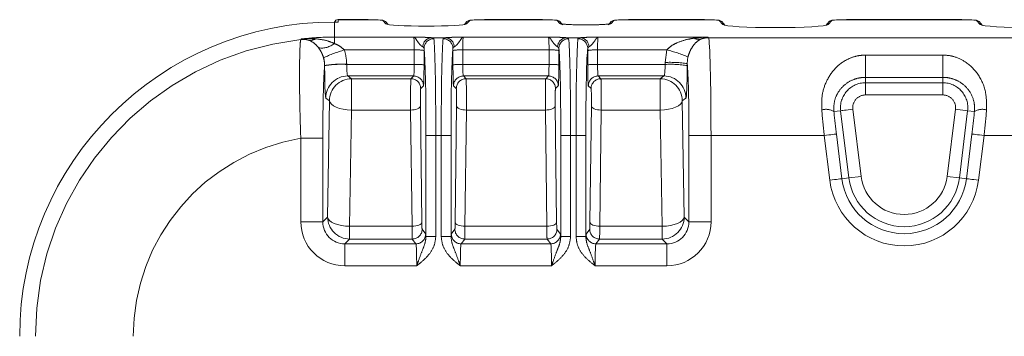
# Model space of a CAD drawing. Header units: millimetres. Extents: x 2 to 601, y 5 to 415.
# Tile 74 of 139: x 83.38 to 91.42, y 376.67 to 379.26. Entities that reach past the tile are written whole.
import ezdxf

# ---------------------------------------------------------------- set-up
doc = ezdxf.new("R2010")
doc.units = ezdxf.units.MM
doc.linetypes.add('PHANTOM', pattern=[12.7, 6.35, -1.27, 1.27, -1.27, 1.27, -1.27])

msp = doc.modelspace()

# ---------------------------------------------------------------- linework, layer by layer
at = {"color": 7, "linetype": 'Continuous', "lineweight": 15}
for p, q in [((86.2238, 379.2574), (85.978, 379.2574)), ((86.2238, 379.2573), (86.2238, 379.2574)), ((87.6466, 379.2574), (87.1723, 379.2574)), ((87.1723, 379.2573), (87.1723, 379.2574)), ((87.6466, 379.2573), (87.6466, 379.2574)), ((88.9684, 379.2574), (88.3495, 379.2574)), ((88.3495, 379.2573), (88.3495, 379.2574)), ((88.9684, 379.2573), (88.9684, 379.2574)), ((91.0684, 379.2574), (90.1276, 379.2574)), ((90.1276, 379.2573), (90.1276, 379.2574)), ((91.0684, 379.2573), (91.0684, 379.2574)), ((86.3661, 379.2412), (86.366, 379.2413)), ((86.3869, 379.2177), (86.3661, 379.2412)), ((87.03, 379.2412), (87.0092, 379.2177)), ((87.0302, 379.2414), (87.03, 379.2412)), ((87.7888, 379.2412), (87.7888, 379.2413)), ((87.8108, 379.2164), (87.7888, 379.2412)), ((88.2072, 379.2412), (88.1853, 379.2164)), ((88.2074, 379.2414), (88.2072, 379.2412)), ((89.1107, 379.2412), (89.1106, 379.2413)), ((89.1377, 379.2106), (89.1107, 379.2412)), ((89.9854, 379.2412), (89.9583, 379.2106)), ((89.9855, 379.2414), (89.9854, 379.2412)), ((91.2107, 379.2412), (91.2106, 379.2413)), ((91.2377, 379.2106), (91.2107, 379.2412))]:
    msp.add_line(p, q, dxfattribs=at)
at = {"color": 7, "linetype": 'PHANTOM', "lineweight": 0}
for p, q in [((85.978, 379.2574), (85.978, 379.2573)), ((85.978, 379.2573), (85.978, 379.2379)), ((86.2238, 379.2573), (85.978, 379.2573)), ((86.3685, 379.2232), (86.3436, 379.2513)), ((87.0525, 379.2513), (87.0276, 379.2232)), ((87.6466, 379.2573), (87.1723, 379.2573)), ((87.7883, 379.2265), (87.7664, 379.2513)), ((88.2297, 379.2513), (88.2078, 379.2265)), ((88.9684, 379.2573), (88.3495, 379.2573)), ((89.1186, 379.2169), (89.0882, 379.2513)), ((90.0079, 379.2513), (89.9774, 379.2169)), ((91.0684, 379.2573), (90.1276, 379.2573)), ((91.2186, 379.2169), (91.1882, 379.2513)), ((85.948, 379.238), (85.948, 379.1153)), ((85.6746, 379.0947), (85.6784, 379.1004)), ((85.948, 379.1153), (86.5957, 379.1153)), ((85.948, 379.0634), (85.948, 379.1153)), ((86.7398, 379.11), (86.8563, 379.11)), ((87.0004, 379.1153), (87.6957, 379.1153)), ((87.8398, 379.11), (87.9563, 379.11)), ((88.1004, 379.1153), (88.9979, 379.1153)), ((88.9979, 379.1153), (89.0013, 379.11)), ((89.0013, 379.11), (92.1947, 379.11)), ((86.6001, 379.0102), (86.0301, 379.0102)), ((86.6, 378.892), (86.6001, 379.0102)), ((86.996, 379.0102), (86.9961, 378.892)), ((87.7001, 379.0102), (86.996, 379.0102)), ((87.7, 378.892), (87.7001, 379.0102)), ((88.096, 379.0102), (88.0961, 378.892)), ((88.6615, 379.0102), (88.096, 379.0102)), ((88.6474, 378.9079), (88.6615, 379.0102)), ((86.6801, 379.006), (86.6799, 378.8878)), ((86.9162, 378.8878), (86.916, 379.006)), ((87.7801, 379.006), (87.7799, 378.8878)), ((88.0162, 378.8878), (88.016, 379.006)), ((88.8339, 378.9532), (88.8273, 378.8985)), ((90.2826, 378.9683), (90.9135, 378.9683)), ((90.2826, 378.7862), (90.2826, 378.9683)), ((90.9135, 378.7862), (90.9135, 378.9683)), ((85.8689, 378.8826), (85.8689, 378.8837)), ((86.0487, 378.8931), (86.0487, 378.892)), ((86.0487, 378.892), (86.6, 378.892)), ((86.9961, 378.892), (87.7, 378.892)), ((88.0961, 378.892), (88.6473, 378.892)), ((88.6473, 378.892), (88.6474, 378.9079)), ((88.8273, 378.8985), (88.8272, 378.8826)), ((86.5954, 378.7973), (86.0583, 378.7973)), ((86.0583, 378.7973), (86.0884, 378.7747)), ((86.0884, 378.7747), (86.5727, 378.7747)), ((86.0884, 378.7747), (86.0884, 378.5186)), ((86.5727, 378.7747), (86.5954, 378.7973)), ((87.6954, 378.7973), (87.0007, 378.7973)), ((87.0007, 378.7973), (87.0233, 378.7747)), ((87.0233, 378.7747), (87.6727, 378.7747)), ((87.6727, 378.7747), (87.6954, 378.7973)), ((88.6378, 378.7973), (88.1007, 378.7973)), ((88.1007, 378.7973), (88.1233, 378.7747)), ((88.1233, 378.7747), (88.6077, 378.7747)), ((88.6077, 378.7747), (88.6378, 378.7973)), ((88.6077, 378.7747), (88.6077, 378.5186)), ((90.2826, 378.7862), (90.2826, 378.7422)), ((90.9135, 378.7862), (90.2826, 378.7862)), ((90.9135, 378.7862), (90.9135, 378.7422)), ((86.6753, 378.7173), (86.6527, 378.6947)), ((86.9434, 378.6947), (86.9207, 378.7173)), ((87.7753, 378.7173), (87.7527, 378.6947)), ((88.0434, 378.6947), (88.0207, 378.7173)), ((90.2826, 378.7422), (90.9135, 378.7422)), ((90.2826, 378.6423), (90.2826, 378.7422)), ((90.9135, 378.6423), (90.9135, 378.7422)), ((85.9085, 378.5947), (85.8784, 378.6173)), ((88.8177, 378.6173), (88.7876, 378.5947)), ((90.9135, 378.6423), (90.2826, 378.6423)), ((85.8931, 377.6452), (85.9085, 378.5947)), ((86.6504, 378.5525), (86.662, 377.603)), ((86.9341, 377.603), (86.9457, 378.5525)), ((87.7504, 378.5525), (87.762, 377.603)), ((88.0341, 377.603), (88.0457, 378.5525)), ((88.7876, 378.5947), (88.803, 377.6452)), ((86.0884, 378.5186), (86.073, 377.5692)), ((86.5704, 378.5186), (86.0884, 378.5186)), ((86.582, 377.5692), (86.5704, 378.5186)), ((87.0256, 378.5186), (87.014, 377.5692)), ((87.6704, 378.5186), (87.0256, 378.5186)), ((87.682, 377.5692), (87.6704, 378.5186)), ((88.1256, 378.5186), (88.114, 377.5692)), ((88.6077, 378.5186), (88.1256, 378.5186)), ((88.6231, 377.5692), (88.6077, 378.5186)), ((90.0243, 378.5063), (90.0799, 378.5131)), ((90.1472, 377.965), (90.0799, 378.5131)), ((90.1791, 378.5253), (90.2464, 377.9771)), ((90.9497, 377.9771), (91.017, 378.5253)), ((91.017, 378.5253), (91.1161, 378.5131)), ((91.1161, 378.5131), (91.0488, 377.965)), ((91.1718, 378.5063), (91.1161, 378.5131)), ((85.8541, 378.2881), (85.6742, 378.2881)), ((85.6742, 377.6063), (85.6742, 378.2881)), ((85.8541, 378.2881), (85.8541, 377.6063)), ((86.776, 378.3111), (86.696, 378.3111)), ((86.696, 377.4847), (86.696, 378.3111)), ((86.8201, 378.3111), (86.776, 378.3111)), ((86.776, 378.3111), (86.776, 377.4847)), ((86.8201, 378.3111), (86.9001, 378.3111)), ((86.8201, 377.4847), (86.8201, 378.3111)), ((86.9001, 378.3111), (86.9001, 377.4847)), ((87.876, 378.3111), (87.796, 378.3111)), ((87.796, 377.4847), (87.796, 378.3111)), ((87.9201, 378.3111), (87.876, 378.3111)), ((87.876, 378.3111), (87.876, 377.4847)), ((87.9201, 378.3111), (88.0001, 378.3111)), ((87.9201, 377.4847), (87.9201, 378.3111)), ((88.0001, 378.3111), (88.0001, 377.4847)), ((88.842, 378.3111), (89.0219, 378.3111)), ((88.842, 377.6063), (88.842, 378.3111)), ((89.9465, 378.3111), (89.0219, 378.3111)), ((89.0219, 378.3111), (89.0219, 377.6063)), ((89.9914, 377.9458), (89.9465, 378.3111)), ((90.0457, 378.3233), (90.0905, 377.958)), ((91.1055, 377.958), (91.1504, 378.3233)), ((91.2496, 378.3111), (91.2047, 377.9458)), ((92.1742, 378.3111), (91.2496, 378.3111)), ((90.1472, 377.965), (90.2464, 377.9771)), ((90.9497, 377.9771), (91.0488, 377.965)), ((90.0905, 377.958), (90.1472, 377.965)), ((91.1055, 377.958), (91.0488, 377.965)), ((85.8541, 377.6063), (85.8931, 377.6452)), ((88.803, 377.6452), (88.842, 377.6063)), ((85.8541, 377.6063), (85.6742, 377.6063)), ((86.073, 377.5692), (86.073, 377.4653)), ((86.073, 377.5692), (86.582, 377.5692)), ((87.014, 377.5692), (87.682, 377.5692)), ((88.114, 377.5692), (88.6231, 377.5692)), ((88.6231, 377.4653), (88.6231, 377.5692)), ((88.842, 377.6063), (89.0219, 377.6063)), ((86.6643, 377.5453), (86.6935, 377.5063)), ((86.776, 377.4847), (86.696, 377.4847)), ((86.8201, 377.4847), (86.9001, 377.4847)), ((86.9026, 377.5063), (86.9318, 377.5453)), ((87.7643, 377.5453), (87.7935, 377.5063)), ((87.876, 377.4847), (87.796, 377.4847)), ((87.9201, 377.4847), (88.0001, 377.4847)), ((88.0026, 377.5063), (88.0318, 377.5453)), ((86.073, 377.4653), (86.034, 377.4264)), ((86.034, 377.4264), (86.034, 377.2465)), ((86.034, 377.4264), (86.6135, 377.4264)), ((86.5843, 377.4653), (86.073, 377.4653)), ((86.6135, 377.4264), (86.5843, 377.4653)), ((87.0118, 377.4653), (86.9825, 377.4264)), ((86.9825, 377.4264), (87.7135, 377.4264)), ((87.6843, 377.4653), (87.0118, 377.4653)), ((87.7135, 377.4264), (87.6843, 377.4653)), ((88.1118, 377.4653), (88.0825, 377.4264)), ((88.0825, 377.4264), (88.6621, 377.4264)), ((88.6231, 377.4653), (88.1118, 377.4653)), ((88.6621, 377.4264), (88.6231, 377.4653)), ((88.6621, 377.4264), (88.6621, 377.2465)), ((86.6201, 377.2465), (86.034, 377.2465)), ((87.7201, 377.2465), (86.976, 377.2465)), ((88.6621, 377.2465), (88.076, 377.2465))]:
    msp.add_line(p, q, dxfattribs=at)
at = {"color": 7, "linetype": 'PHANTOM', "lineweight": 0, "flags": 128}
for points in [[(86.0884, 378.5186), (86.054, 378.5205), (86.0209, 378.5251), (85.9902, 378.5323), (85.9632, 378.5417), (85.9408, 378.5532), (85.9238, 378.5661), (85.9129, 378.5802), (85.9085, 378.5947)], [(86.6504, 378.5525), (86.6486, 378.5459), (86.6438, 378.5397), (86.6363, 378.5339), (86.6263, 378.5288), (86.6143, 378.5246), (86.6006, 378.5214), (86.5858, 378.5194), (86.5704, 378.5186)], [(86.9457, 378.5525), (86.9475, 378.5459), (86.9523, 378.5397), (86.9598, 378.5339), (86.9697, 378.5288), (86.9818, 378.5246), (86.9955, 378.5214), (87.0103, 378.5194), (87.0256, 378.5186)], [(87.7504, 378.5525), (87.7486, 378.5459), (87.7438, 378.5397), (87.7363, 378.5339), (87.7263, 378.5288), (87.7143, 378.5246), (87.7006, 378.5214), (87.6858, 378.5194), (87.6704, 378.5186)], [(88.0457, 378.5525), (88.0475, 378.5459), (88.0523, 378.5397), (88.0598, 378.5339), (88.0697, 378.5288), (88.0818, 378.5246), (88.0955, 378.5214), (88.1103, 378.5194), (88.1256, 378.5186)], [(88.7876, 378.5947), (88.7831, 378.5802), (88.7723, 378.5661), (88.7553, 378.5532), (88.7329, 378.5417), (88.7059, 378.5323), (88.6752, 378.5251), (88.6421, 378.5205), (88.6077, 378.5186)], [(90.1791, 378.5253), (90.1603, 378.523), (90.1421, 378.5208), (90.1253, 378.5187), (90.1105, 378.5169), (90.0981, 378.5154), (90.0887, 378.5142), (90.0826, 378.5134), (90.0799, 378.5131)], [(89.9465, 378.3111), (89.9654, 378.3135), (89.9835, 378.3157), (90.0003, 378.3178), (90.0152, 378.3196), (90.0275, 378.3211), (90.0369, 378.3222), (90.0431, 378.323), (90.0457, 378.3233)], [(91.2496, 378.3111), (91.2307, 378.3135), (91.2126, 378.3157), (91.1958, 378.3178), (91.1809, 378.3196), (91.1686, 378.3211), (91.1592, 378.3222), (91.153, 378.323), (91.1504, 378.3233)], [(89.9914, 377.9458), (90.0102, 377.9481), (90.0284, 377.9504), (90.0452, 377.9524), (90.06, 377.9543), (90.0724, 377.9558), (90.0818, 377.9569), (90.0879, 377.9577), (90.0905, 377.958)], [(91.2047, 377.9458), (91.1859, 377.9481), (91.1677, 377.9504), (91.1509, 377.9524), (91.1361, 377.9543), (91.1237, 377.9558), (91.1143, 377.9569), (91.1082, 377.9577), (91.1055, 377.958)], [(86.073, 377.5692), (86.0385, 377.571), (86.0054, 377.5756), (85.9747, 377.5828), (85.9477, 377.5923), (85.9253, 377.6037), (85.9084, 377.6167), (85.8975, 377.6307), (85.8931, 377.6452)], [(88.803, 377.6452), (88.7986, 377.6307), (88.7877, 377.6167), (88.7708, 377.6037), (88.7484, 377.5923), (88.7213, 377.5828), (88.6907, 377.5756), (88.6575, 377.571), (88.6231, 377.5692)], [(86.662, 377.603), (86.6602, 377.5965), (86.6554, 377.5902), (86.6479, 377.5844), (86.6379, 377.5793), (86.6259, 377.5751), (86.6122, 377.572), (86.5974, 377.5699), (86.582, 377.5692)], [(86.9341, 377.603), (86.9359, 377.5965), (86.9407, 377.5902), (86.9482, 377.5844), (86.9581, 377.5793), (86.9702, 377.5751), (86.9839, 377.572), (86.9987, 377.5699), (87.014, 377.5692)], [(87.762, 377.603), (87.7602, 377.5965), (87.7554, 377.5902), (87.7479, 377.5844), (87.7379, 377.5793), (87.7259, 377.5751), (87.7122, 377.572), (87.6974, 377.5699), (87.682, 377.5692)], [(88.0341, 377.603), (88.0359, 377.5965), (88.0407, 377.5902), (88.0482, 377.5844), (88.0581, 377.5793), (88.0702, 377.5751), (88.0839, 377.572), (88.0987, 377.5699), (88.114, 377.5692)]]:
    msp.add_lwpolyline(points, dxfattribs=at)
at = {"color": 7, "linetype": 'Continuous', "lineweight": 15}
for centre, radius, start, end in [((85.9781, 379.2273), 0.0301, 90.08647, 159.02478), ((86.3437, 379.2214), 0.0299, 41.49125, 90.17416), ((87.0524, 379.2214), 0.0299, 89.82618, 138.50771), ((87.7665, 379.2214), 0.0299, 41.49395, 90.17216), ((88.2296, 379.2214), 0.0299, 89.82601, 138.50823), ((89.0883, 379.2214), 0.0299, 41.49403, 90.17208), ((90.0078, 379.2214), 0.0299, 89.82742, 138.50655), ((91.1883, 379.2214), 0.0299, 41.49345, 90.17258), ((85.948, 376.6703), 2.5677, 90, 180), ((86.3686, 379.1934), 0.0297, 55.35801, 90.2286), ((89.1187, 379.187), 0.03, 52.70308, 90.09817), ((91.2187, 379.187), 0.03, 52.70345, 90.09789)]:
    msp.add_arc(centre, radius, start, end, dxfattribs=at)
at = {"color": 7, "linetype": 'PHANTOM', "lineweight": 0}
for centre, radius, start, end in [((87.0275, 379.1934), 0.0297, 89.7714, 124.64199), ((87.7884, 379.1966), 0.0299, 41.65455, 90.22601), ((88.2075, 379.1969), 0.0296, 89.58503, 138.62921), ((89.9774, 379.187), 0.03, 89.90211, 127.29655), ((85.948, 376.6703), 2.4397, 96.43543, 180), ((85.6944, 378.916), 0.1798, 75.38494, 96.32961), ((85.7515, 379.1743), 0.0852, 262.07195, 300.86521), ((86.747, 379.0333), 0.0771, 95.36184, 178.48444), ((86.76, 379.0214), 0.0799, 89.92363, 179.3839), ((86.8361, 379.0214), 0.0799, 0.6161, 90.07637), ((86.8491, 379.0333), 0.0771, 1.51598, 84.63805), ((87.847, 379.0333), 0.0771, 95.36181, 178.48415), ((87.86, 379.0214), 0.0799, 89.92382, 179.38371), ((87.9361, 379.0214), 0.0799, 0.61637, 90.07611), ((87.9491, 379.0333), 0.0771, 1.51591, 84.63812), ((88.9214, 379.1874), 0.0899, 244.60787, 283.30886), ((89.0017, 378.9296), 0.1805, 90.11886, 109.29216), ((85.8437, 379.1868), 0.1616, 261.4944, 310.20618), ((86.3677, 377.8537), 1.2047, 106.2729, 114.92496), ((86.6186, 378.5988), 0.4118, 81.41629, 92.5766), ((86.9775, 378.5988), 0.4118, 87.4234, 98.58371), ((87.7186, 378.5988), 0.4118, 81.41624, 92.57663), ((88.0775, 378.5988), 0.4118, 87.42335, 98.58378), ((88.3825, 377.8769), 1.1672, 67.24371, 76.16752), ((86.0076, 377.9552), 0.9388, 87.4912, 98.50237), ((86.0078, 377.9521), 0.9408, 87.50311, 98.49047), ((86.6186, 378.4826), 0.4098, 81.38949, 92.6034), ((86.9775, 378.4826), 0.4098, 87.39649, 98.61065), ((87.7186, 378.4826), 0.4098, 81.38942, 92.60345), ((88.0775, 378.4826), 0.4098, 87.3966, 98.61051), ((88.6883, 377.9521), 0.9408, 81.50954, 92.49689), ((88.6885, 377.9701), 0.9388, 81.49768, 92.50875), ((86.0585, 378.6172), 0.1801, 90.06373, 179.95039), ((86.0886, 378.5945), 0.1801, 90.07452, 179.9396), ((86.5727, 378.6946), 0.08, 0.04007, 89.94792), ((86.5953, 378.7172), 0.08, 0.04755, 89.95753), ((87.0008, 378.7172), 0.08, 90.04209, 179.95283), ((87.0234, 378.6946), 0.08, 90.05192, 179.96035), ((87.6727, 378.6946), 0.08, 0.03999, 89.948), ((87.6953, 378.7172), 0.08, 0.04709, 89.95785), ((88.1008, 378.7172), 0.08, 90.04215, 179.95291), ((88.1234, 378.6946), 0.08, 90.052, 179.96001), ((88.6074, 378.5945), 0.1801, 0.06043, 89.92552), ((88.6376, 378.6172), 0.1801, 0.04969, 89.93625), ((90.2826, 378.538), 0.2042, 90, 187), ((90.9135, 378.538), 0.2042, 353, 90), ((90.2826, 378.538), 0.1043, 90, 187), ((90.9135, 378.538), 0.1043, 353, 90), ((89.959, 378.4017), 0.1233, 58.02099, 105.93903), ((91.2371, 378.4017), 0.1233, 74.06097, 121.97901), ((85.948, 376.6703), 1.6408, 99.60656, 180), ((90.598, 378.0203), 0.3543, 187, 353), ((90.598, 378.0203), 0.6112, 187, 353), ((90.598, 378.0203), 0.5113, 187, 353), ((90.598, 378.0203), 0.4542, 187, 353), ((86.0732, 377.6455), 0.1801, 180.08281, 269.91838), ((88.6229, 377.6455), 0.1801, 270.08154, 359.91733), ((86.5843, 377.5454), 0.08, 270.05003, 359.94489), ((86.6135, 377.5064), 0.08, 270.04967, 359.92817), ((86.9826, 377.5064), 0.08, 180.07221, 269.94995), ((87.0118, 377.5454), 0.08, 180.05473, 269.95034), ((87.6843, 377.5454), 0.08, 270.04998, 359.94508), ((87.7135, 377.5064), 0.08, 270.04986, 359.92811), ((88.0826, 377.5064), 0.08, 180.07202, 269.95014), ((88.1118, 377.5454), 0.08, 180.05478, 269.95016)]:
    msp.add_arc(centre, radius, start, end, dxfattribs=at)
at = {"color": 7, "linetype": 'Continuous', "lineweight": 15}
for centre, major_axis, ratio, start_param, end_param in [((86.2237, 379.251), (0.12, 0), 0.052395, 0.046287, 1.569633), ((87.1724, 379.251), (0.12, 0), 0.052395, 1.57196, 3.095306), ((87.6465, 379.251), (0.12, 0), 0.052395, 0.046287, 1.569633), ((88.3496, 379.251), (0.12, 0), 0.052395, 1.57196, 3.095306), ((88.9683, 379.251), (0.12, 0), 0.052395, 0.046287, 1.569633), ((90.1278, 379.251), (0.12, 0), 0.052395, 1.57196, 3.095306), ((91.0683, 379.251), (0.12, 0), 0.052395, 0.046287, 1.569633), ((85.948, 371.5427), (0, 7.6953), 0.745659, 6.277957, 6.283185), ((86.698, 379.2242), (0.33, 0), 0.059274, 3.193953, 6.230825), ((89.548, 379.2183), (0.43, 0), 0.059274, 3.193953, 6.230825), ((91.648, 379.2183), (0.43, 0), 0.059274, 3.193953, 6.230825)]:
    msp.add_ellipse(centre, major_axis=major_axis, ratio=ratio, start_param=start_param, end_param=end_param, dxfattribs=at)
at = {"color": 7, "linetype": 'PHANTOM', "lineweight": 0}
for centre, major_axis, ratio, start_param, end_param in [((87.998, 379.2271), (0.21, 0), 0.059274, 3.193953, 6.230825), ((86.5954, 379.0154), (0, 0.1), 0.047135, 4.660029, 6.230825), ((86.7571, 378.3111), (0, 0.8), 0.023567, 4.712389, 6.12636), ((86.839, 378.3111), (0, 0.8), 0.023567, 0.156825, 1.570796), ((87.0007, 379.0154), (0, 0.1), 0.047135, 0.05236, 1.623156), ((87.6954, 379.0154), (0, 0.1), 0.047135, 4.660029, 6.230825), ((87.8571, 378.3111), (0, 0.8), 0.023567, 4.712389, 6.12636), ((87.939, 378.3111), (0, 0.8), 0.023567, 0.156825, 1.570796), ((88.1007, 379.0154), (0, 0.1), 0.047135, 0.05236, 1.623156), ((89.0002, 378.3111), (0, 0.8), 0.027064, 4.712389, 6.230825), ((86.6771, 378.3111), (0, 0.72), 0.026186, 4.712389, 6.12636), ((86.6754, 379.0154), (0, 0.18), 0.026186, 4.660029, 4.750676), ((86.9189, 378.3111), (0, 0.72), 0.026186, 0.156825, 1.570796), ((86.9207, 379.0154), (0, 0.18), 0.026186, 1.532509, 1.623156), ((87.7771, 378.3111), (0, 0.72), 0.026186, 4.712389, 6.12636), ((87.7754, 379.0154), (0, 0.18), 0.026186, 4.660029, 4.750676), ((88.0189, 378.3111), (0, 0.72), 0.026186, 0.156825, 1.570796), ((88.0207, 379.0154), (0, 0.18), 0.026186, 1.532509, 1.623156), ((85.8786, 378.8972), (0, 0.28), 0.034921, 1.623156, 3.115413), ((86.0585, 378.8972), (0, 0.1), 0.097778, 1.623156, 3.115413), ((86.5952, 378.8972), (0, 0.1), 0.047135, 3.167773, 4.660029), ((86.6752, 378.8972), (0, 0.18), 0.026186, 3.167773, 4.660029), ((86.9209, 378.8972), (0, 0.18), 0.026186, 1.623156, 3.115413), ((87.0008, 378.8972), (0, 0.1), 0.047135, 1.623156, 3.115413), ((87.6952, 378.8972), (0, 0.1), 0.047135, 3.167773, 4.660029), ((87.7752, 378.8972), (0, 0.18), 0.026186, 3.167773, 4.660029), ((88.0209, 378.8972), (0, 0.18), 0.026186, 1.623156, 3.115413), ((88.1008, 378.8972), (0, 0.1), 0.047135, 1.623156, 3.115413), ((88.6376, 378.8972), (0, 0.1), 0.097778, 3.167773, 4.660029), ((88.8175, 378.8972), (0, 0.28), 0.034921, 3.167773, 4.660029), ((88.8203, 378.3111), (0, 0.62), 0.034921, 4.712389, 5.957343), ((86.5728, 378.5947), (0, 0.18), 0.014548, 0.02618, 2.007129), ((87.0233, 378.5947), (0, 0.18), 0.014548, 4.276057, 6.257005), ((87.6728, 378.5947), (0, 0.18), 0.014548, 0.02618, 2.007129), ((88.1233, 378.5947), (0, 0.18), 0.014548, 4.276057, 6.257005), ((86.6528, 378.5947), (0, 0.1), 0.026186, 0.02618, 2.007129), ((86.9433, 378.5947), (0, 0.1), 0.026186, 4.276057, 6.257005), ((87.7528, 378.5947), (0, 0.1), 0.026186, 0.02618, 2.007129), ((88.0433, 378.5947), (0, 0.1), 0.026186, 4.276057, 6.257005), ((89.9773, 378.3111), (-0.0861, 0.8), 0.03805, 1.302224, 1.566702), ((90.0765, 378.3233), (-0.0861, 0.7), 0.043334, 1.300987, 1.565465), ((91.1196, 378.3233), (0.0861, 0.7), 0.043334, 4.71772, 4.982199), ((91.2188, 378.3111), (0.0861, 0.8), 0.03805, 4.716483, 4.980962), ((86.0344, 377.6067), (0.2549, 0.2549), 0.998783, 2.356803, 3.926382), ((86.0344, 377.6067), (0.1277, 0.1277), 0.996359, 2.356803, 3.926382), ((86.5844, 377.6452), (0, 0.18), 0.014548, 2.007129, 3.106686), ((86.6644, 377.6452), (0, 0.1), 0.026186, 2.007129, 3.106686), ((86.9317, 377.6452), (0, 0.1), 0.026186, 3.176499, 4.276057), ((87.0117, 377.6452), (0, 0.18), 0.014548, 3.176499, 4.276057), ((87.6844, 377.6452), (0, 0.18), 0.014548, 2.007129, 3.106686), ((87.7644, 377.6452), (0, 0.1), 0.026186, 2.007129, 3.106686), ((88.0317, 377.6452), (0, 0.1), 0.026186, 3.176499, 4.276057), ((88.1117, 377.6452), (0, 0.18), 0.014548, 3.176499, 4.276057), ((88.6616, 377.6067), (-0.2549, 0.2549), 0.998783, 2.356803, 3.926382), ((88.6616, 377.6067), (-0.1277, 0.1277), 0.996359, 2.356803, 3.926382), ((86.6933, 377.2465), (0, 0.26), 0.026186, 5.870878, 6.248279), ((86.9028, 377.2465), (0, 0.26), 0.026186, 0.034907, 0.412307), ((87.7933, 377.2465), (0, 0.26), 0.026186, 5.870878, 6.248279), ((88.0028, 377.2465), (0, 0.26), 0.026186, 0.034907, 0.412307), ((86.6133, 377.2465), (0, 0.18), 0.037824, 4.712389, 6.248279), ((86.9828, 377.2465), (0, 0.18), 0.037824, 0.034907, 1.570796), ((87.7133, 377.2465), (0, 0.18), 0.037824, 4.712389, 6.248279), ((88.0828, 377.2465), (0, 0.18), 0.037824, 0.034907, 1.570796)]:
    msp.add_ellipse(centre, major_axis=major_axis, ratio=ratio, start_param=start_param, end_param=end_param, dxfattribs=at)
at = {"color": 7, "linetype": 'Continuous', "lineweight": 15}
for points, knots in [([(88.0089, 379.2149), (88.0006, 379.2148), (87.9714, 379.2146), (87.9207, 379.2154), (87.8654, 379.2173), (87.8254, 379.2199), (87.8041, 379.2226), (87.8016, 379.2233), (87.8008, 379.2235)], [0, 0, 0, 0, 0.079876, 0.282721, 0.491008, 0.708231, 0.90365, 1, 1, 1, 1]), ([(88.1951, 379.2234), (88.1949, 379.2234), (88.1942, 379.2232), (88.1822, 379.2211), (88.1549, 379.2187), (88.108, 379.2164), (88.0562, 379.215), (88.0217, 379.2149), (88.0089, 379.2149)], [0, 0, 0, 0, 0.06277, 0.2052955, 0.4144353, 0.6445177, 0.8683528, 1, 1, 1, 1])]:
    msp.add_open_spline(points, degree=3, knots=knots, dxfattribs=at)
at = {"color": 7, "linetype": 'PHANTOM', "lineweight": 0}
for points, knots in [([(85.6742, 378.2881), (85.6713, 378.3797), (85.6669, 378.5174), (85.6645, 378.6845), (85.6636, 378.8367), (85.6654, 378.9891), (85.6698, 379.0767), (85.6734, 379.0903), (85.6746, 379.0947)], [0, 0, 0, 0, 0.224709, 0.3376807, 0.4506481, 0.6746491, 0.8969085, 1, 1, 1, 1]), ([(85.6784, 379.1004), (85.7449, 379.1064), (85.8347, 379.1145), (85.9247, 379.1151), (85.948, 379.1153)], [0, 0, 0, 0, 0.741075, 1, 1, 1, 1]), ([(85.6784, 379.1004), (85.6788, 379.1004), (85.7175, 379.1037), (85.7566, 379.1024), (85.7952, 379.1012)], [0, 0, 0, 0, 0.009928, 1, 1, 1, 1]), ([(85.7398, 379.0899), (85.7193, 379.0952), (85.6987, 379.1004), (85.6786, 379.1004), (85.6784, 379.1004)], [0, 0, 0, 0, 0.990968, 1, 1, 1, 1]), ([(85.7952, 379.1012), (85.827, 379.0972), (85.8791, 379.0907), (85.9287, 379.071), (85.948, 379.0634)], [0, 0, 0, 0, 0.610718, 1, 1, 1, 1]), ([(86.5957, 379.1153), (86.5957, 379.1153), (86.5983, 379.1147), (86.6025, 379.1126), (86.6118, 379.1029), (86.6246, 379.0815), (86.6482, 379.0504), (86.6636, 379.0397), (86.6699, 379.0353)], [0, 0, 0, 0, 0.003982, 0.145745, 0.239937, 0.508729, 0.799756, 1, 1, 1, 1]), ([(86.5957, 379.1153), (86.5959, 379.1153), (86.6007, 379.1151), (86.6198, 379.1149), (86.6473, 379.1143), (86.6685, 379.1137), (86.6765, 379.1135)], [0, 0, 0, 0, 0.009097, 0.17181, 0.686165, 1, 1, 1, 1]), ([(86.6765, 379.1135), (86.6854, 379.1132), (86.7109, 379.1123), (86.7284, 379.1109), (86.7398, 379.11)], [0, 0, 0, 0, 0.349334, 1, 1, 1, 1]), ([(86.7398, 379.11), (86.7434, 379.1096), (86.7553, 379.108), (86.7581, 379.1041), (86.7601, 379.1013)], [0, 0, 0, 0, 0.304588, 1, 1, 1, 1]), ([(86.836, 379.1013), (86.8365, 379.1026), (86.8381, 379.1069), (86.8489, 379.1087), (86.8563, 379.11)], [0, 0, 0, 0, 0.3094336, 1, 1, 1, 1]), ([(86.8563, 379.11), (86.8677, 379.1109), (86.8851, 379.1123), (86.9107, 379.1132), (86.9196, 379.1135)], [0, 0, 0, 0, 0.650666, 1, 1, 1, 1]), ([(86.9196, 379.1135), (86.9276, 379.1137), (86.9487, 379.1143), (86.9763, 379.1149), (86.9954, 379.1151), (87.0002, 379.1153), (87.0004, 379.1153)], [0, 0, 0, 0, 0.313839, 0.828194, 0.990903, 1, 1, 1, 1]), ([(87.0004, 379.1153), (87.0004, 379.1153), (86.9978, 379.1147), (86.9936, 379.1126), (86.9843, 379.1029), (86.9715, 379.0815), (86.9479, 379.0504), (86.9324, 379.0397), (86.9262, 379.0353)], [0, 0, 0, 0, 0.003982, 0.145745, 0.239937, 0.508729, 0.799757, 1, 1, 1, 1]), ([(87.6957, 379.1153), (87.6957, 379.1153), (87.6983, 379.1147), (87.7025, 379.1126), (87.7118, 379.1029), (87.7246, 379.0815), (87.7482, 379.0504), (87.7636, 379.0397), (87.7699, 379.0353)], [0, 0, 0, 0, 0.003982, 0.145745, 0.239937, 0.508729, 0.799757, 1, 1, 1, 1]), ([(87.6957, 379.1153), (87.6959, 379.1153), (87.7007, 379.1151), (87.7198, 379.1149), (87.7473, 379.1143), (87.7685, 379.1137), (87.7765, 379.1135)], [0, 0, 0, 0, 0.009097, 0.17181, 0.686165, 1, 1, 1, 1]), ([(87.7765, 379.1135), (87.7854, 379.1132), (87.8109, 379.1123), (87.8284, 379.1109), (87.8398, 379.11)], [0, 0, 0, 0, 0.349333, 1, 1, 1, 1]), ([(87.8398, 379.11), (87.8434, 379.1096), (87.8553, 379.108), (87.8581, 379.1041), (87.8601, 379.1013)], [0, 0, 0, 0, 0.304588, 1, 1, 1, 1]), ([(87.936, 379.1013), (87.9365, 379.1026), (87.9381, 379.1069), (87.9489, 379.1087), (87.9563, 379.11)], [0, 0, 0, 0, 0.309433, 1, 1, 1, 1]), ([(87.9563, 379.11), (87.9677, 379.1109), (87.9851, 379.1123), (88.0107, 379.1132), (88.0196, 379.1135)], [0, 0, 0, 0, 0.650666, 1, 1, 1, 1]), ([(88.0196, 379.1135), (88.0276, 379.1137), (88.0487, 379.1143), (88.0763, 379.1149), (88.0954, 379.1151), (88.1002, 379.1153), (88.1004, 379.1153)], [0, 0, 0, 0, 0.313837, 0.828192, 0.990903, 1, 1, 1, 1]), ([(88.1004, 379.1153), (88.1004, 379.1153), (88.0978, 379.1147), (88.0936, 379.1126), (88.0843, 379.1029), (88.0715, 379.0815), (88.0479, 379.0504), (88.0324, 379.0397), (88.0262, 379.0353)], [0, 0, 0, 0, 0.003982, 0.145745, 0.239937, 0.508729, 0.799757, 1, 1, 1, 1]), ([(88.6615, 379.0102), (88.673, 379.0214), (88.6982, 379.0461), (88.7572, 379.0751), (88.8196, 379.0955), (88.866, 379.1033), (88.8829, 379.1062)], [0, 0, 0, 0, 0.188839, 0.415226, 0.788195, 1, 1, 1, 1]), ([(88.9421, 379.0999), (88.9338, 379.0955), (88.9098, 379.0829), (88.8791, 379.051), (88.8524, 379.0062), (88.8394, 378.9733), (88.8347, 378.9561), (88.8339, 378.9532)], [0, 0, 0, 0, 0.18943, 0.547041, 0.782525, 0.962529, 1, 1, 1, 1]), ([(88.8829, 379.1062), (88.9048, 379.1089), (88.9427, 379.1135), (88.9811, 379.1149), (88.9975, 379.1153), (88.9979, 379.1153)], [0, 0, 0, 0, 0.573624, 0.989911, 1, 1, 1, 1]), ([(88.9979, 379.1153), (88.9977, 379.1153), (88.9898, 379.1142), (88.9711, 379.1117), (88.9527, 379.1042), (88.9421, 379.0999)], [0, 0, 0, 0, 0.0092, 0.426488, 1, 1, 1, 1]), ([(85.8198, 379.027), (85.81, 379.0389), (85.7855, 379.0686), (85.7569, 379.0819), (85.7398, 379.0899)], [0, 0, 0, 0, 0.401267, 1, 1, 1, 1]), ([(85.86, 378.9462), (85.8553, 378.9594), (85.8493, 378.9764), (85.8357, 379.0034), (85.8268, 379.0166), (85.8198, 379.027)], [0, 0, 0, 0, 0.42409, 0.54558, 1, 1, 1, 1]), ([(85.948, 379.0634), (85.9623, 379.0569), (85.992, 379.0435), (86.017, 379.0216), (86.0301, 379.0102)], [0, 0, 0, 0, 0.479174, 1, 1, 1, 1]), ([(86.0301, 379.0102), (86.0377, 378.9809), (86.0478, 378.9423), (86.0486, 378.9026), (86.0487, 378.8931)], [0, 0, 0, 0, 0.759487, 1, 1, 1, 1]), ([(86.6699, 379.0353), (86.6717, 379.034), (86.6776, 379.0298), (86.6791, 379.0254), (86.6801, 379.0223)], [0, 0, 0, 0, 0.31058, 1, 1, 1, 1]), ([(86.9262, 379.0353), (86.9224, 379.0324), (86.9171, 379.0282), (86.9162, 379.0237), (86.916, 379.0223)], [0, 0, 0, 0, 0.695495, 1, 1, 1, 1]), ([(87.7699, 379.0353), (87.7717, 379.034), (87.7776, 379.0298), (87.7791, 379.0254), (87.7801, 379.0223)], [0, 0, 0, 0, 0.3105823, 1, 1, 1, 1]), ([(88.0262, 379.0353), (88.0224, 379.0324), (88.0171, 379.0282), (88.0162, 379.0237), (88.016, 379.0223)], [0, 0, 0, 0, 0.6954957, 1, 1, 1, 1]), ([(85.8689, 378.8837), (85.8688, 378.8888), (85.8686, 378.9099), (85.8637, 378.9306), (85.86, 378.9462)], [0, 0, 0, 0, 0.2454725, 1, 1, 1, 1]), ([(89.9251, 378.5203), (89.9247, 378.5648), (89.9239, 378.6532), (89.9681, 378.7732), (90.0392, 378.8722), (90.1281, 378.9352), (90.2148, 378.9645), (90.2633, 378.9672), (90.2826, 378.9683)], [0, 0, 0, 0, 0.1931049, 0.3830218, 0.5961708, 0.7991711, 0.9200143, 1, 1, 1, 1]), ([(90.9135, 378.9683), (90.9364, 378.9669), (90.9671, 378.965), (91.0308, 378.9489), (91.1148, 378.9088), (91.2056, 378.8158), (91.2704, 378.6792), (91.2708, 378.5706), (91.271, 378.5203)], [0, 0, 0, 0, 0.0948421, 0.1270934, 0.2875582, 0.5287628, 0.7814218, 1, 1, 1, 1]), ([(85.8689, 378.8837), (85.8674, 378.8657), (85.8636, 378.8205), (85.8586, 378.6908), (85.8548, 378.5022), (85.8543, 378.3595), (85.8541, 378.2881)], [0, 0, 0, 0, 0.178717, 0.451332, 0.725697, 1, 1, 1, 1]), ([(90.2826, 378.7862), (90.2688, 378.7855), (90.2336, 378.7839), (90.1717, 378.7657), (90.1089, 378.7278), (90.0575, 378.6672), (90.0242, 378.5926), (90.0242, 378.5347), (90.0243, 378.5063)], [0, 0, 0, 0, 0.080032, 0.203679, 0.41549, 0.634054, 0.820234, 1, 1, 1, 1]), ([(91.1718, 378.5063), (91.1722, 378.5343), (91.1726, 378.5668), (91.1564, 378.6305), (91.1223, 378.6941), (91.0571, 378.7497), (90.9906, 378.7773), (90.9423, 378.7855), (90.9203, 378.786), (90.9135, 378.7862)], [0, 0, 0, 0, 0.176463, 0.204433, 0.455565, 0.705967, 0.872088, 0.960468, 1, 1, 1, 1]), ([(86.6201, 377.2465), (86.6202, 377.2468), (86.6247, 377.2597), (86.6396, 377.302), (86.6623, 377.365), (86.6895, 377.4269), (86.6941, 377.4676), (86.696, 377.4847)], [0, 0, 0, 0, 0.003344, 0.154985, 0.508692, 0.793878, 1, 1, 1, 1]), ([(86.776, 377.4847), (86.7725, 377.4573), (86.7651, 377.3999), (86.7138, 377.3268), (86.6616, 377.2794), (86.6294, 377.2539), (86.6203, 377.2467), (86.6201, 377.2465)], [0, 0, 0, 0, 0.2773758, 0.5822363, 0.8812926, 0.9972743, 1, 1, 1, 1]), ([(86.976, 377.2465), (86.9758, 377.2467), (86.9667, 377.2539), (86.9345, 377.2794), (86.8822, 377.3268), (86.831, 377.3999), (86.8236, 377.4573), (86.8201, 377.4847)], [0, 0, 0, 0, 0.002727, 0.118707, 0.417764, 0.722624, 1, 1, 1, 1]), ([(86.976, 377.2465), (86.9759, 377.2468), (86.9714, 377.2597), (86.9565, 377.302), (86.9338, 377.365), (86.9066, 377.4269), (86.902, 377.4676), (86.9001, 377.4847)], [0, 0, 0, 0, 0.003344, 0.154986, 0.508692, 0.793878, 1, 1, 1, 1]), ([(87.7201, 377.2465), (87.7202, 377.2468), (87.7247, 377.2597), (87.7396, 377.302), (87.7623, 377.365), (87.7895, 377.4269), (87.7941, 377.4676), (87.796, 377.4847)], [0, 0, 0, 0, 0.003344, 0.154986, 0.508692, 0.793878, 1, 1, 1, 1]), ([(87.876, 377.4847), (87.8725, 377.4573), (87.8651, 377.3999), (87.8138, 377.3268), (87.7616, 377.2794), (87.7294, 377.2539), (87.7203, 377.2467), (87.7201, 377.2465)], [0, 0, 0, 0, 0.277376, 0.582236, 0.881293, 0.997274, 1, 1, 1, 1]), ([(88.076, 377.2465), (88.0758, 377.2467), (88.0667, 377.2539), (88.0345, 377.2794), (87.9822, 377.3268), (87.931, 377.3999), (87.9236, 377.4573), (87.9201, 377.4847)], [0, 0, 0, 0, 0.0027262, 0.1187074, 0.4177637, 0.7226242, 1, 1, 1, 1]), ([(88.076, 377.2465), (88.0759, 377.2468), (88.0714, 377.2597), (88.0565, 377.302), (88.0338, 377.365), (88.0066, 377.4269), (88.002, 377.4676), (88.0001, 377.4847)], [0, 0, 0, 0, 0.003344, 0.154986, 0.508692, 0.793878, 1, 1, 1, 1])]:
    msp.add_open_spline(points, degree=3, knots=knots, dxfattribs=at)

doc.saveas('drawing.dxf')
